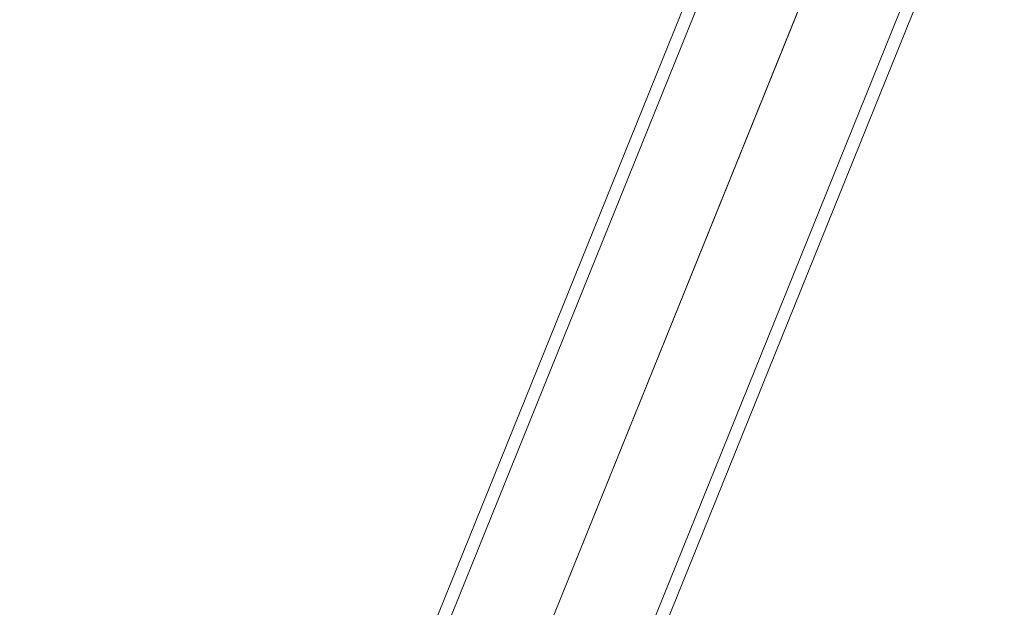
# Model space of a CAD drawing. Header units: millimetres. Extents: x -526411 to -400573, y 47353 to 130199.
# Tile 49 of 256: x -490199 to -489741, y 69910 to 70184. Entities that reach past the tile are written whole.
import ezdxf

# ---------------------------------------------------------------- set-up
doc = ezdxf.new("R2010")
doc.units = ezdxf.units.MM
doc.layers.add('75_--', color=7, linetype='Continuous', lineweight=18)
doc.layers.add('m-pg-03_AI_dwg', color=8, linetype='Continuous', lineweight=18)

# ---------------------------------------------------------------- blocks, each defined once
blk = doc.blocks.new('m-pg-03_AI_dwg_block 4937-643906-3e Verdieping - Percelen telling LI')
at = {"layer": '75_--', "color": 213, "lineweight": 13}
blk.add_line((-1078.956, -682.899), (-1095.485, -723.817), dxfattribs=at)
blk = doc.blocks.new('m-pg-03_AI_dwg_block 4938-643907-3e Verdieping - Percelen telling LI')
at = {"layer": '75_--', "color": 9, "lineweight": 9}
blk.add_line((-1078.998, -683.003), (-1095.442, -723.712), dxfattribs=at)
blk = doc.blocks.new('m-pg-03_AI_dwg_block 4939-643908-3e Verdieping - Percelen telling LI')
at = {"layer": '75_--', "color": 9, "lineweight": 9}
blk.add_line((-1093.605, -724.454), (-1077.161, -683.745), dxfattribs=at)
blk = doc.blocks.new('m-pg-03_AI_dwg_block 4940-643909-3e Verdieping - Percelen telling LI')
at = {"layer": '75_--', "color": 9, "lineweight": 9}
blk.add_line((-1093.355, -724.556), (-1076.911, -683.846), dxfattribs=at)
blk = doc.blocks.new('m-pg-03_AI_dwg_block 4941-643910-3e Verdieping - Percelen telling LI')
at = {"layer": '75_--', "color": 9, "lineweight": 9}
blk.add_line((-1080.836, -682.261), (-1097.28, -722.97), dxfattribs=at)
blk = doc.blocks.new('m-pg-03_AI_dwg_block 4942-643911-3e Verdieping - Percelen telling LI')
at = {"layer": '75_--', "color": 9, "lineweight": 9}
blk.add_line((-1081.086, -682.16), (-1097.53, -722.869), dxfattribs=at)
blk = doc.blocks.new('m-pg-03_AI_dwg-638970-3e Verdieping - Percelen telling LI')
for name in ['m-pg-03_AI_dwg_block 4942-643911-3e Verdieping - Percelen telling LI', 'm-pg-03_AI_dwg_block 4941-643910-3e Verdieping - Percelen telling LI', 'm-pg-03_AI_dwg_block 4937-643906-3e Verdieping - Percelen telling LI', 'm-pg-03_AI_dwg_block 4938-643907-3e Verdieping - Percelen telling LI', 'm-pg-03_AI_dwg_block 4939-643908-3e Verdieping - Percelen telling LI', 'm-pg-03_AI_dwg_block 4940-643909-3e Verdieping - Percelen telling LI']:
    blk.add_blockref(name, (0, 0))

msp = doc.modelspace()

# ---------------------------------------------------------------- block references
at = {"layer": 'm-pg-03_AI_dwg', "color": 133, "xscale": 22.2068924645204, "yscale": 22.2068924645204, "zscale": 22.2068924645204}
msp.add_blockref('m-pg-03_AI_dwg-638970-3e Verdieping - Percelen telling LI', (-465826.52, 85478.03), dxfattribs=at)

doc.saveas('drawing.dxf')
